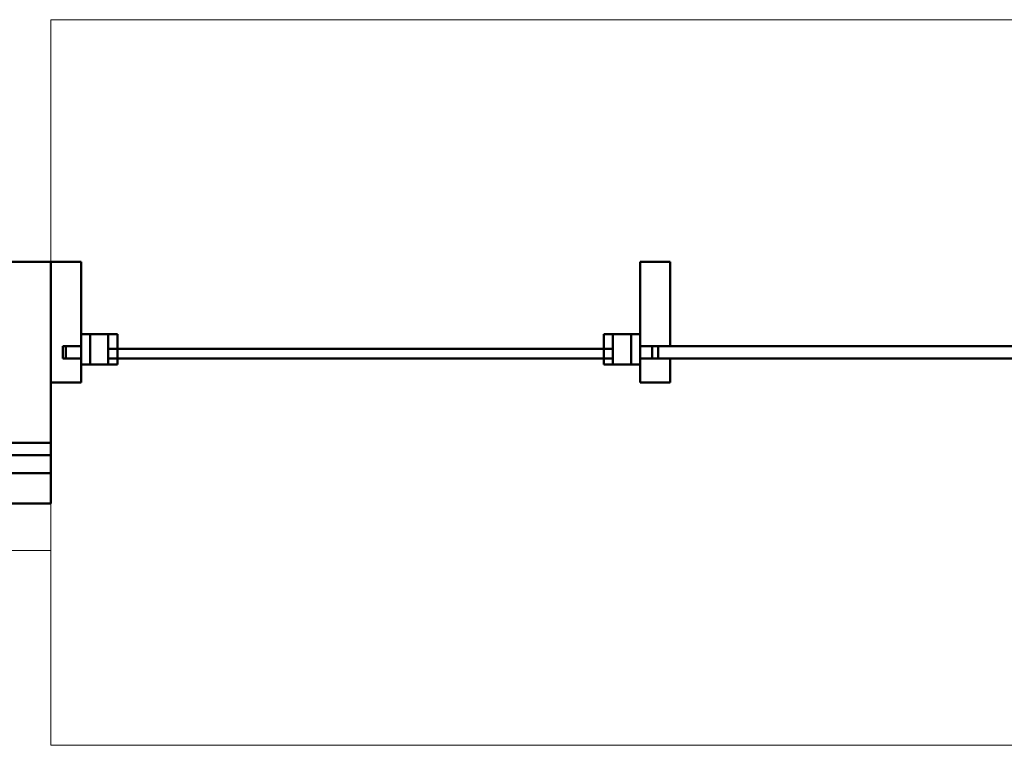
# Model space of a CAD drawing. Header units: millimetres. Extents: x -121 to 21848, y 1231 to 38988.
# Tile 37 of 70: x 17870 to 19499, y 28315 to 29516. Entities that reach past the tile are written whole.
import ezdxf

# ---------------------------------------------------------------- set-up
doc = ezdxf.new("R2010")
doc.units = ezdxf.units.MM
doc.linetypes.add('ADSK_Штриховая_ш3 п1_5', pattern=[225, 150, -75])
for name, color, linetype, lineweight in [('A-DETL-____-MBND', 5, 'ADSK_Штриховая_ш3 п1_5', 20), ('A-GENM-____-MCUT', 13, 'Continuous', 50), ('A-GENM-____-OTLN', 13, 'Continuous', 20), ('A-PART-____-MCUT', 2, 'Continuous', 50), ('A-PART-____-OTLN', 2, 'Continuous', 20), ('A-WALL-____-MCUT', 113, 'Continuous', 50), ('A-WALL-____-OTLN', 113, 'Continuous', 20)]:
    doc.layers.add(name, color=color, linetype=linetype, lineweight=lineweight)

# ---------------------------------------------------------------- blocks, each defined once
blk = doc.blocks.new('Прямая форма - Timber - Floor-609301-В_Этаж 01_Канализация')
at = {"layer": 'A-DETL-____-MBND', "color": 9}
blk.add_line((-3137.3, 0), (-3026.6, 0), dxfattribs=at)
blk = doc.blocks.new('Прямая форма - SLA - 008-609302-В_Этаж 01_Канализация')
blk.add_blockref('Прямая форма - Timber - Floor-609301-В_Этаж 01_Канализация', (0, 0))
blk = doc.blocks.new('Family - Timber - Floor-609313-В_Этаж 01_Канализация')
at = {"layer": 'A-DETL-____-MBND', "color": 9}
blk.add_line((-3137.3, 0), (-3026.6, 0), dxfattribs=at)
blk = doc.blocks.new('Прямая форма - V line-609357-В_Этаж 01_Канализация')
at = {"layer": 'A-WALL-____-MCUT', "color": 253}
for p, q in [((2092.5, 10), (482.5, 10)), ((482.5, 10), (482.5, -10)), ((2092.5, -10), (2092.5, 10)), ((482.5, -10), (2092.5, -10))]:
    blk.add_line(p, q, dxfattribs=at)
blk = doc.blocks.new('Прямая форма - Iron-609358-В_Этаж 01_Канализация')
blk.add_blockref('Прямая форма - V line-609357-В_Этаж 01_Канализация', (0, 0))
blk = doc.blocks.new('Прямая форма - Iron-609363-В_Этаж 01_Канализация')
at = {"layer": 'A-WALL-____-MCUT', "color": 253}
for p, q in [((-447.5, 30), (-462.5, 30)), ((-462.5, 30), (-462.5, -20)), ((-402.5, 30), (-462.5, 30)), ((-462.5, 30), (-462.5, -20)), ((-447.5, -20), (-447.5, 30)), ((-417.5, 30), (-447.5, 30)), ((-447.5, 30), (-447.5, -20)), ((-417.5, -20), (-417.5, 30)), ((-402.5, -20), (-402.5, 30)), ((462.5, 30), (402.5, 30)), ((402.5, 30), (402.5, -20)), ((447.5, 30), (417.5, 30)), ((417.5, 30), (417.5, -20)), ((447.5, -20), (447.5, 30)), ((462.5, 30), (447.5, 30)), ((447.5, 30), (447.5, -20)), ((462.5, -20), (462.5, 30)), ((462.5, -20), (462.5, 30)), ((-492.5, 10), (-492.5, -10)), ((-462.5, 10), (-492.5, 10)), ((-462.5, -10), (-462.5, 10)), ((492.5, 10), (462.5, 10)), ((462.5, 10), (462.5, -10)), ((492.5, -10), (492.5, 10)), ((-492.5, -10), (-462.5, -10)), ((462.5, -10), (492.5, -10)), ((-462.5, -20), (-447.5, -20)), ((-462.5, -20), (-402.5, -20)), ((-447.5, -20), (-417.5, -20)), ((402.5, -20), (462.5, -20)), ((417.5, -20), (447.5, -20)), ((447.5, -20), (462.5, -20))]:
    blk.add_line(p, q, dxfattribs=at)
blk = doc.blocks.new('Прямая форма - Glass-609364-В_Этаж 01_Канализация')
at = {"layer": 'A-WALL-____-MCUT', "color": 253}
for p, q in [((417.5, 6), (-417.5, 6)), ((-417.5, 6), (-417.5, -10)), ((417.5, -10), (417.5, 6)), ((-417.5, -10), (417.5, -10))]:
    blk.add_line(p, q, dxfattribs=at)
blk = doc.blocks.new('Прямая форма - V line-609375-В_Этаж 01_Канализация')
at = {"layer": 'A-WALL-____-MCUT', "color": 253}
for p, q in [((512.5, 150), (462.5, 150)), ((462.5, 150), (462.5, 10)), ((512.5, 10), (512.5, 150)), ((462.5, 10), (512.5, 10)), ((512.5, -10), (462.5, -10)), ((462.5, -10), (462.5, -50)), ((512.5, -50), (512.5, -10)), ((462.5, -50), (512.5, -50))]:
    blk.add_line(p, q, dxfattribs=at)
blk = doc.blocks.new('Прямая форма - Iron-609376-В_Этаж 01_Канализация')
blk.add_blockref('Прямая форма - V line-609375-В_Этаж 01_Канализация', (0, 0))
blk = doc.blocks.new('Прямая форма - V line-609391-В_Этаж 01_Канализация')
at = {"layer": 'A-WALL-____-MCUT', "color": 253}
for p, q in [((-462.5, 150), (-512.5, 150)), ((-512.5, 150), (-512.5, -50)), ((-462.5, 10), (-462.5, 150)), ((-487.5, -10), (-487.5, 10)), ((-487.5, 10), (-462.5, 10)), ((-462.5, -10), (-487.5, -10)), ((-462.5, -50), (-462.5, -10)), ((-512.5, -50), (-462.5, -50))]:
    blk.add_line(p, q, dxfattribs=at)
blk = doc.blocks.new('Прямая форма - Iron-609392-В_Этаж 01_Канализация')
blk.add_blockref('Прямая форма - V line-609391-В_Этаж 01_Канализация', (0, 0))
blk = doc.blocks.new('Прямая форма - CW-002-609395-В_Этаж 01_Канализация')
for name in ['Прямая форма - Iron-609392-В_Этаж 01_Канализация', 'Прямая форма - Iron-609376-В_Этаж 01_Канализация', 'Прямая форма - Iron-609363-В_Этаж 01_Канализация', 'Прямая форма - Glass-609364-В_Этаж 01_Канализация', 'Прямая форма - Iron-609358-В_Этаж 01_Канализация']:
    blk.add_blockref(name, (0, 0))
blk = doc.blocks.new('Family - V line-609397-В_Этаж 01_Канализация')
at = {"layer": 'A-PART-____-MCUT', "color": 253}
for p, q in [((2092.5, 10), (482.5, 10)), ((482.5, 10), (482.5, -10)), ((2092.5, -10), (2092.5, 10)), ((482.5, -10), (2092.5, -10))]:
    blk.add_line(p, q, dxfattribs=at)
blk = doc.blocks.new('Family - Iron-609398-В_Этаж 01_Канализация')
blk.add_blockref('Family - V line-609397-В_Этаж 01_Канализация', (0, 0))
blk = doc.blocks.new('Family - Iron-609406-В_Этаж 01_Канализация')
at = {"layer": 'A-PART-____-MCUT', "color": 253}
for p, q in [((-447.5, 30), (-462.5, 30)), ((-462.5, 30), (-462.5, -20)), ((-402.5, 30), (-462.5, 30)), ((-462.5, 30), (-462.5, -20)), ((-447.5, -20), (-447.5, 30)), ((-417.5, 30), (-447.5, 30)), ((-447.5, 30), (-447.5, -20)), ((-417.5, -20), (-417.5, 30)), ((-402.5, -20), (-402.5, 30)), ((462.5, 30), (402.5, 30)), ((402.5, 30), (402.5, -20)), ((447.5, 30), (417.5, 30)), ((417.5, 30), (417.5, -20)), ((447.5, -20), (447.5, 30)), ((462.5, 30), (447.5, 30)), ((447.5, 30), (447.5, -20)), ((462.5, -20), (462.5, 30)), ((462.5, -20), (462.5, 30)), ((-492.5, 10), (-492.5, -10)), ((-462.5, 10), (-492.5, 10)), ((-462.5, -10), (-462.5, 10)), ((492.5, 10), (462.5, 10)), ((462.5, 10), (462.5, -10)), ((492.5, -10), (492.5, 10)), ((-492.5, -10), (-462.5, -10)), ((462.5, -10), (492.5, -10)), ((-462.5, -20), (-447.5, -20)), ((-462.5, -20), (-402.5, -20)), ((-447.5, -20), (-417.5, -20)), ((402.5, -20), (462.5, -20)), ((417.5, -20), (447.5, -20)), ((447.5, -20), (462.5, -20))]:
    blk.add_line(p, q, dxfattribs=at)
blk = doc.blocks.new('Family - Glass-609408-В_Этаж 01_Канализация')
at = {"layer": 'A-PART-____-MCUT', "color": 253}
for p, q in [((417.5, 6), (-417.5, 6)), ((-417.5, 6), (-417.5, -10)), ((417.5, -10), (417.5, 6)), ((-417.5, -10), (417.5, -10))]:
    blk.add_line(p, q, dxfattribs=at)
blk = doc.blocks.new('Family - V line-609425-В_Этаж 01_Канализация')
at = {"layer": 'A-PART-____-MCUT', "color": 253}
for p, q in [((512.5, 150), (462.5, 150)), ((462.5, 150), (462.5, 10)), ((512.5, 10), (512.5, 150)), ((462.5, 10), (512.5, 10)), ((512.5, -10), (462.5, -10)), ((462.5, -10), (462.5, -50)), ((512.5, -50), (512.5, -10)), ((462.5, -50), (512.5, -50))]:
    blk.add_line(p, q, dxfattribs=at)
blk = doc.blocks.new('Family - Iron-609426-В_Этаж 01_Канализация')
blk.add_blockref('Family - V line-609425-В_Этаж 01_Канализация', (0, 0))
blk = doc.blocks.new('Family - V line-609449-В_Этаж 01_Канализация')
at = {"layer": 'A-PART-____-MCUT', "color": 253}
for p, q in [((-462.5, 150), (-512.5, 150)), ((-512.5, 150), (-512.5, -50)), ((-462.5, 10), (-462.5, 150)), ((-487.5, -10), (-487.5, 10)), ((-487.5, 10), (-462.5, 10)), ((-462.5, -10), (-487.5, -10)), ((-462.5, -50), (-462.5, -10)), ((-512.5, -50), (-462.5, -50))]:
    blk.add_line(p, q, dxfattribs=at)
blk = doc.blocks.new('Family - Iron-609450-В_Этаж 01_Канализация')
blk.add_blockref('Family - V line-609449-В_Этаж 01_Канализация', (0, 0))
blk = doc.blocks.new('Прямая форма - Gypsum Plasterboard - Waterproof-609463-В_Этаж 01_Канализация')
at = {"layer": 'A-WALL-____-MCUT', "color": 253}
for p, q in [((3142.1, 0), (3026.6, 0)), ((3026.6, 0), (3026.6, -50)), ((3026.6, -50), (3143.6, -50))]:
    blk.add_line(p, q, dxfattribs=at)
blk = doc.blocks.new('Прямая форма - Masonry Block - Structural-609464-В_Этаж 01_Канализация')
at = {"layer": 'A-WALL-____-MCUT', "color": 253}
for p, q in [((3145.2, -100), (3026.6, -100)), ((3026.6, -100), (3026.6, -400)), ((3026.6, -400), (3154.4, -400))]:
    blk.add_line(p, q, dxfattribs=at)
blk = doc.blocks.new('Прямая форма - Insulation - Thermal Break-609465-В_Этаж 01_Канализация')
at = {"layer": 'A-WALL-____-MCUT', "color": 253}
for p, q in [((3143.6, -50), (3026.6, -50)), ((3026.6, -50), (3026.6, -80)), ((3026.6, -80), (3144.6, -80))]:
    blk.add_line(p, q, dxfattribs=at)
blk = doc.blocks.new('Прямая форма - Concrete - Structural-609466-В_Этаж 01_Канализация')
at = {"layer": 'A-WALL-____-MCUT', "color": 253}
for p, q in [((3144.6, -80), (3026.6, -80)), ((3026.6, -80), (3026.6, -100)), ((3026.6, -100), (3145.2, -100))]:
    blk.add_line(p, q, dxfattribs=at)
blk = doc.blocks.new('Прямая форма - SW - 008-609467-В_Этаж 01_Канализация')
for name in ['Прямая форма - Gypsum Plasterboard - Waterproof-609463-В_Этаж 01_Канализация', 'Прямая форма - Insulation - Thermal Break-609465-В_Этаж 01_Канализация', 'Прямая форма - Concrete - Structural-609466-В_Этаж 01_Канализация', 'Прямая форма - Masonry Block - Structural-609464-В_Этаж 01_Канализация']:
    blk.add_blockref(name, (0, 0))
blk = doc.blocks.new('Family - Gypsum Plasterboard - Waterproof-609469-В_Этаж 01_Канализация')
at = {"layer": 'A-PART-____-MCUT', "color": 253}
for p, q in [((3142.1, 0), (3026.6, 0)), ((3026.6, 0), (3026.6, -50)), ((3026.6, -50), (3143.6, -50))]:
    blk.add_line(p, q, dxfattribs=at)
blk = doc.blocks.new('Family - Masonry Block - Structural-609471-В_Этаж 01_Канализация')
at = {"layer": 'A-PART-____-MCUT', "color": 253}
for p, q in [((3145.2, -100), (3026.6, -100)), ((3026.6, -100), (3026.6, -400)), ((3026.6, -400), (3154.4, -400))]:
    blk.add_line(p, q, dxfattribs=at)
blk = doc.blocks.new('Family - Insulation - Thermal Break-609473-В_Этаж 01_Канализация')
at = {"layer": 'A-PART-____-MCUT', "color": 253}
for p, q in [((3143.6, -50), (3026.6, -50)), ((3026.6, -50), (3026.6, -80)), ((3026.6, -80), (3144.6, -80))]:
    blk.add_line(p, q, dxfattribs=at)
blk = doc.blocks.new('Family - OP - 004-609475-В_Этаж 01_Канализация')
at = {"layer": 'A-GENM-____-MCUT', "lineweight": 9}
for p, q in [((40301.6, 29516.1), (37676.5, 29516.1)), ((37676.5, 29516.1), (37676.6, 28315.4)), ((37676.6, 28315.4), (40301.7, 28315.4))]:
    blk.add_line(p, q, dxfattribs=at)
blk = doc.blocks.new('Family - Concrete - Structural-609477-В_Этаж 01_Канализация')
at = {"layer": 'A-PART-____-MCUT', "color": 253}
for p, q in [((3144.6, -80), (3026.6, -80)), ((3026.6, -80), (3026.6, -100)), ((3026.6, -100), (3145.2, -100))]:
    blk.add_line(p, q, dxfattribs=at)
blk = doc.blocks.new('V line_ifc_RVT-1-В_Этаж 01_Канализация')
at = {"layer": 'A-GENM-____-OTLN', "color": 9, "lineweight": 20}
for name, p in [('Family - OP - 004-609475-В_Этаж 01_Канализация', (0, 0)), ('Прямая форма - SLA - 008-609302-В_Этаж 01_Канализация', (40703.2, 28637.6))]:
    blk.add_blockref(name, p, dxfattribs=at)
at = {"layer": 'A-PART-____-OTLN', "color": 9, "lineweight": 20, "rotation": 180.0044300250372}
for name in ['Family - Masonry Block - Structural-609471-В_Этаж 01_Канализация', 'Family - Concrete - Structural-609477-В_Этаж 01_Канализация', 'Family - Insulation - Thermal Break-609473-В_Этаж 01_Канализация', 'Family - Gypsum Plasterboard - Waterproof-609469-В_Этаж 01_Канализация']:
    blk.add_blockref(name, (40703.2, 28715.9), dxfattribs=at)
at = {"layer": 'A-PART-____-OTLN', "color": 9, "lineweight": 20}
for name, p in [('Family - Iron-609450-В_Этаж 01_Канализация', (38189.1, 28965.6)), ('Family - Iron-609426-В_Этаж 01_Канализация', (38189.1, 28965.6)), ('Family - Iron-609406-В_Этаж 01_Канализация', (38189.1, 28965.6)), ('Family - Glass-609408-В_Этаж 01_Канализация', (38189.1, 28965.6)), ('Family - Iron-609398-В_Этаж 01_Канализация', (38189.1, 28965.6)), ('Family - Timber - Floor-609313-В_Этаж 01_Канализация', (40703.2, 28637.6))]:
    blk.add_blockref(name, p, dxfattribs=at)
at = {"layer": 'A-WALL-____-OTLN', "color": 9, "lineweight": 20, "rotation": 180.0044300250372}
blk.add_blockref('Прямая форма - SW - 008-609467-В_Этаж 01_Канализация', (40703.2, 28715.9), dxfattribs=at)
at = {"layer": 'A-WALL-____-OTLN', "color": 9, "lineweight": 20}
blk.add_blockref('Прямая форма - CW-002-609395-В_Этаж 01_Канализация', (38189.1, 28965.6), dxfattribs=at)

msp = doc.modelspace()

# ---------------------------------------------------------------- block references
at = {"lineweight": 9}
msp.add_blockref('V line_ifc_RVT-1-В_Этаж 01_Канализация', (-19755.2921, 0), dxfattribs=at)

doc.saveas('drawing.dxf')
